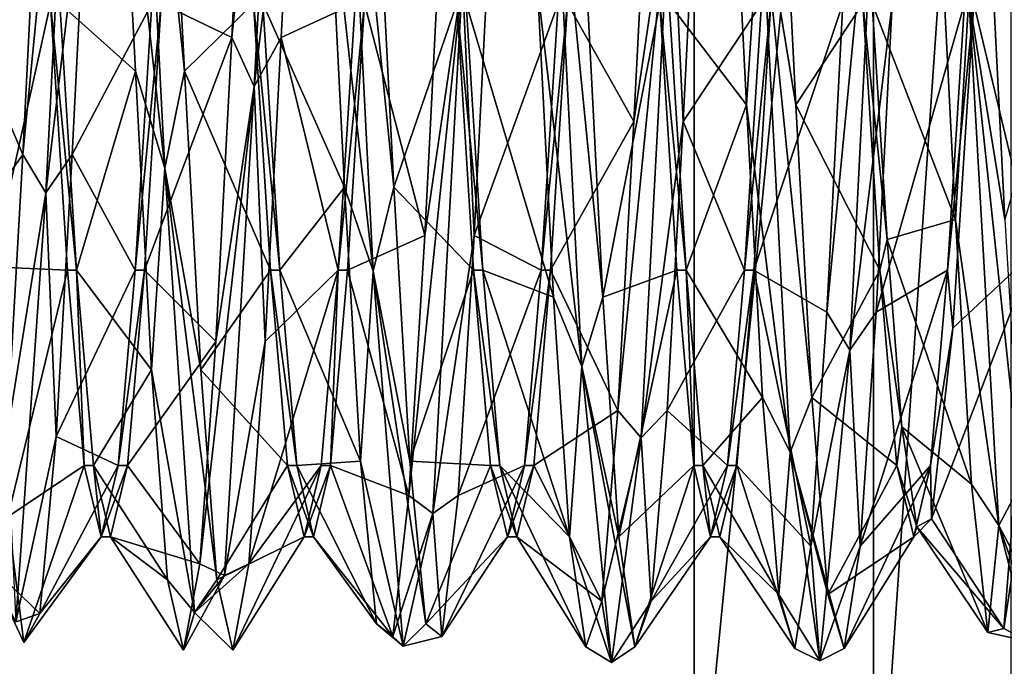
# Model space of a CAD drawing. Extents: x -50 to 50, y -119 to 244.
# Tile 38 of 112: x -10.14 to -6.26, y -2.61 to -0.06. Entities that reach past the tile are written whole.
import ezdxf

# ---------------------------------------------------------------- set-up
doc = ezdxf.new("R2010")
doc.units = 0
doc.header["$LTSCALE"] = 65.185185
for name, color, linetype in [('1021', 7, 'CONTINUOUS'), ('1022', 7, 'CONTINUOUS'), ('1023', 7, 'CONTINUOUS'), ('1024', 7, 'CONTINUOUS'), ('1025', 7, 'CONTINUOUS'), ('114', 7, 'CONTINUOUS'), ('116', 7, 'CONTINUOUS'), ('859', 7, 'CONTINUOUS'), ('860', 7, 'CONTINUOUS'), ('861', 7, 'CONTINUOUS'), ('862', 7, 'CONTINUOUS'), ('863', 7, 'CONTINUOUS'), ('864', 7, 'CONTINUOUS'), ('865', 7, 'CONTINUOUS'), ('866', 7, 'CONTINUOUS')]:
    doc.layers.add(name, color=color, linetype=linetype)

msp = doc.modelspace()

# ---------------------------------------------------------------- linework, layer by layer
at = {"layer": '1021', "linetype": 'CONTINUOUS'}
for points in [[(-9.9816, 0, 51.1), (-9.915, -1.05, 50.8187), (-10.0184, 0, 51.1), (-9.9816, 0, 51.1)], [(-9.915, -1.05, 50.8187), (-9.9517, -1.0499, 50.8187), (-10.0184, 0, 51.1), (-9.915, -1.05, 50.8187)], [(-9.6184, 0, 46.9), (-9.685, -1.0499, 47.1813), (-9.5816, 0, 46.9), (-9.6184, 0, 46.9)], [(-9.5816, 0, 46.9), (-9.685, -1.0499, 47.1813), (-9.6483, -1.05, 47.1814), (-9.5816, 0, 46.9)], [(-9.915, -1.05, 50.8187), (-9.885, -1.8186, 50.0501), (-9.9517, -1.0499, 50.8187), (-9.915, -1.05, 50.8187)], [(-9.915, -1.05, 50.8187), (-9.8483, -1.8187, 50.05), (-9.885, -1.8186, 50.0501), (-9.915, -1.05, 50.8187)], [(-9.685, -1.0499, 47.1813), (-9.7517, -1.8186, 47.9499), (-9.6483, -1.05, 47.1814), (-9.685, -1.0499, 47.1813)], [(-9.7517, -1.8186, 47.9499), (-9.715, -1.8187, 47.95), (-9.6483, -1.05, 47.1814), (-9.7517, -1.8186, 47.9499)], [(-9.8483, -1.8187, 50.05), (-9.8184, -2.1, 49.0001), (-9.885, -1.8186, 50.0501), (-9.8483, -1.8187, 50.05)], [(-9.8483, -1.8187, 50.05), (-9.7816, -2.1, 48.9999), (-9.8184, -2.1, 49.0001), (-9.8483, -1.8187, 50.05)], [(-9.715, -1.8187, 47.95), (-9.7517, -1.8186, 47.9499), (-9.8184, -2.1, 49.0001), (-9.715, -1.8187, 47.95)], [(-9.7816, -2.1, 48.9999), (-9.715, -1.8187, 47.95), (-9.8184, -2.1, 49.0001), (-9.7816, -2.1, 48.9999)]]:
    msp.add_3dface(points, dxfattribs=at)
at = {"layer": '1022', "linetype": 'CONTINUOUS'}
for points in [[(-9.1517, -1.05, 50.8187), (-9.2184, 0, 51.1), (-9.115, -1.0499, 50.8187), (-9.1517, -1.05, 50.8187)], [(-9.2184, 0, 51.1), (-9.1816, 0, 51.1), (-9.115, -1.0499, 50.8187), (-9.2184, 0, 51.1)], [(-8.8483, -1.0499, 47.1813), (-8.7816, 0, 46.9), (-8.885, -1.05, 47.1814), (-8.8483, -1.0499, 47.1813)], [(-8.7816, 0, 46.9), (-8.8184, 0, 46.9), (-8.885, -1.05, 47.1814), (-8.7816, 0, 46.9)], [(-9.1517, -1.05, 50.8187), (-9.115, -1.0499, 50.8187), (-9.0483, -1.8186, 50.0501), (-9.1517, -1.05, 50.8187)], [(-9.085, -1.8187, 50.05), (-9.1517, -1.05, 50.8187), (-9.0483, -1.8186, 50.0501), (-9.085, -1.8187, 50.05)], [(-8.9517, -1.8187, 47.95), (-8.915, -1.8186, 47.9499), (-8.885, -1.05, 47.1814), (-8.9517, -1.8187, 47.95)], [(-8.915, -1.8186, 47.9499), (-8.8483, -1.0499, 47.1813), (-8.885, -1.05, 47.1814), (-8.915, -1.8186, 47.9499)], [(-9.085, -1.8187, 50.05), (-9.0483, -1.8186, 50.0501), (-8.9816, -2.1, 49), (-9.085, -1.8187, 50.05)], [(-9.0184, -2.1, 48.9999), (-9.085, -1.8187, 50.05), (-8.9816, -2.1, 49), (-9.0184, -2.1, 48.9999)], [(-8.9517, -1.8187, 47.95), (-9.0184, -2.1, 48.9999), (-8.915, -1.8186, 47.9499), (-8.9517, -1.8187, 47.95)], [(-9.0184, -2.1, 48.9999), (-8.9816, -2.1, 49), (-8.915, -1.8186, 47.9499), (-9.0184, -2.1, 48.9999)]]:
    msp.add_3dface(points, dxfattribs=at)
at = {"layer": '1023', "linetype": 'CONTINUOUS'}
for points in [[(-8.3816, 0, 51.1), (-8.315, -1.0499, 50.8187), (-8.4184, 0, 51.1), (-8.3816, 0, 51.1)], [(-8.4184, 0, 51.1), (-8.315, -1.0499, 50.8187), (-8.3517, -1.0499, 50.8187), (-8.4184, 0, 51.1)], [(-8.0483, -1.0499, 47.1813), (-7.9816, 0, 46.9), (-8.085, -1.0499, 47.1813), (-8.0483, -1.0499, 47.1813)], [(-7.9816, 0, 46.9), (-8.0184, 0, 46.9), (-8.085, -1.0499, 47.1813), (-7.9816, 0, 46.9)], [(-8.315, -1.0499, 50.8187), (-8.2483, -1.8186, 50.0501), (-8.3517, -1.0499, 50.8187), (-8.315, -1.0499, 50.8187)], [(-8.2483, -1.8186, 50.0501), (-8.285, -1.8186, 50.0501), (-8.3517, -1.0499, 50.8187), (-8.2483, -1.8186, 50.0501)], [(-8.115, -1.8186, 47.9499), (-8.0483, -1.0499, 47.1813), (-8.1517, -1.8186, 47.9499), (-8.115, -1.8186, 47.9499)], [(-8.0483, -1.0499, 47.1813), (-8.085, -1.0499, 47.1813), (-8.1517, -1.8186, 47.9499), (-8.0483, -1.0499, 47.1813)], [(-8.2483, -1.8186, 50.0501), (-8.1816, -2.1, 49), (-8.285, -1.8186, 50.0501), (-8.2483, -1.8186, 50.0501)], [(-8.1816, -2.1, 49), (-8.2184, -2.1, 49), (-8.285, -1.8186, 50.0501), (-8.1816, -2.1, 49)], [(-8.1816, -2.1, 49), (-8.115, -1.8186, 47.9499), (-8.2184, -2.1, 49), (-8.1816, -2.1, 49)], [(-8.115, -1.8186, 47.9499), (-8.1517, -1.8186, 47.9499), (-8.2184, -2.1, 49), (-8.115, -1.8186, 47.9499)]]:
    msp.add_3dface(points, dxfattribs=at)
at = {"layer": '1024', "linetype": 'CONTINUOUS'}
for points in [[(-7.5816, 0, 51.1), (-7.515, -1.05, 50.8187), (-7.6184, 0, 51.1), (-7.5816, 0, 51.1)], [(-7.515, -1.05, 50.8187), (-7.5517, -1.0499, 50.8187), (-7.6184, 0, 51.1), (-7.515, -1.05, 50.8187)], [(-7.2483, -1.05, 47.1813), (-7.1816, 0, 46.9), (-7.285, -1.0499, 47.1813), (-7.2483, -1.05, 47.1813)], [(-7.1816, 0, 46.9), (-7.2184, 0, 46.9), (-7.285, -1.0499, 47.1813), (-7.1816, 0, 46.9)], [(-7.515, -1.05, 50.8187), (-7.485, -1.8186, 50.0501), (-7.5517, -1.0499, 50.8187), (-7.515, -1.05, 50.8187)], [(-7.515, -1.05, 50.8187), (-7.4483, -1.8186, 50.0501), (-7.485, -1.8186, 50.0501), (-7.515, -1.05, 50.8187)], [(-7.2483, -1.05, 47.1813), (-7.285, -1.0499, 47.1813), (-7.3517, -1.8186, 47.9499), (-7.2483, -1.05, 47.1813)], [(-7.315, -1.8186, 47.9499), (-7.2483, -1.05, 47.1813), (-7.3517, -1.8186, 47.9499), (-7.315, -1.8186, 47.9499)], [(-7.4483, -1.8186, 50.0501), (-7.4184, -2.1, 49), (-7.485, -1.8186, 50.0501), (-7.4483, -1.8186, 50.0501)], [(-7.4483, -1.8186, 50.0501), (-7.3816, -2.1, 49), (-7.4184, -2.1, 49), (-7.4483, -1.8186, 50.0501)], [(-7.3816, -2.1, 49), (-7.315, -1.8186, 47.9499), (-7.4184, -2.1, 49), (-7.3816, -2.1, 49)], [(-7.315, -1.8186, 47.9499), (-7.3517, -1.8186, 47.9499), (-7.4184, -2.1, 49), (-7.315, -1.8186, 47.9499)]]:
    msp.add_3dface(points, dxfattribs=at)
at = {"layer": '1025', "linetype": 'CONTINUOUS'}
for points in [[(-6.7816, 0, 51.1), (-6.7233, -0.9289, 50.8834), (-6.8184, 0, 51.1), (-6.7816, 0, 51.1)], [(-6.7233, -0.9289, 50.8834), (-6.7517, -1.05, 50.8187), (-6.8184, 0, 51.1), (-6.7233, -0.9289, 50.8834)], [(-6.4184, 0, 46.9), (-6.485, -1.05, 47.1813), (-6.3816, 0, 46.9), (-6.4184, 0, 46.9)], [(-6.485, -1.05, 47.1813), (-6.465, -1.2784, 47.334), (-6.3816, 0, 46.9), (-6.485, -1.05, 47.1813)], [(-6.7233, -0.9289, 50.8834), (-6.665, -1.666, 50.2784), (-6.7517, -1.05, 50.8187), (-6.7233, -0.9289, 50.8834)], [(-6.665, -1.666, 50.2784), (-6.685, -1.8186, 50.0501), (-6.7517, -1.05, 50.8187), (-6.665, -1.666, 50.2784)], [(-6.485, -1.05, 47.1813), (-6.5517, -1.8186, 47.9499), (-6.465, -1.2784, 47.334), (-6.485, -1.05, 47.1813)], [(-6.5517, -1.8186, 47.9499), (-6.5483, -2.0284, 48.4565), (-6.465, -1.2784, 47.334), (-6.5517, -1.8186, 47.9499)], [(-6.665, -1.666, 50.2784), (-6.6066, -2.0597, 49.4097), (-6.685, -1.8186, 50.0501), (-6.665, -1.666, 50.2784)], [(-6.6066, -2.0597, 49.4097), (-6.6184, -2.1, 49), (-6.685, -1.8186, 50.0501), (-6.6066, -2.0597, 49.4097)], [(-6.5483, -2.0284, 48.4565), (-6.5517, -1.8186, 47.9499), (-6.6184, -2.1, 49), (-6.5483, -2.0284, 48.4565)], [(-6.6066, -2.0597, 49.4097), (-6.5483, -2.0284, 48.4565), (-6.6184, -2.1, 49), (-6.6066, -2.0597, 49.4097)]]:
    msp.add_3dface(points, dxfattribs=at)
at = {"layer": '114', "linetype": 'CONTINUOUS'}
for points in [[(-20.3561, -11.7422, 71), (23.5, 0, 71), (-23.5, 0, 71), (-20.3561, -11.7422, 71)], [(20.3561, -11.7422, 71), (23.5, 0, 71), (-20.3561, -11.7422, 71), (20.3561, -11.7422, 71)]]:
    msp.add_3dface(points, dxfattribs=at)
at = {"layer": '116', "linetype": 'CONTINUOUS'}
for points in [[(-6.7762, 3.6771, 43), (-6.2361, 4.1667, 43), (-6.7762, -3.6771, 43), (-6.7762, 3.6771, 43)], [(-6.7762, -3.6771, 43), (-6.2361, 4.1667, 43), (-6.2361, -4.1667, 43), (-6.7762, -3.6771, 43)], [(-7.4833, 3.5, 43), (-6.7762, 3.6771, 43), (-7.4833, -3.5, 43), (-7.4833, 3.5, 43)], [(-7.4833, -3.5, 43), (-6.7762, 3.6771, 43), (-6.7762, -3.6771, 43), (-7.4833, -3.5, 43)], [(-14.3483, 3.5, 43), (-7.4833, 3.5, 43), (-14.3483, -3.5, 43), (-14.3483, 3.5, 43)], [(-14.3483, -3.5, 43), (-7.4833, 3.5, 43), (-7.4833, -3.5, 43), (-14.3483, -3.5, 43)]]:
    msp.add_3dface(points, dxfattribs=at)
at = {"layer": '859', "linetype": 'CONTINUOUS'}
for points in [[(-9.6852, 1.6126, 51.0395), (-9.5679, -0.6485, 51.5178), (-9.747, 0.9746, 51.3529), (-9.6852, 1.6126, 51.0395)], [(-9.5679, -0.6485, 51.5178), (-9.6852, 1.6126, 51.0395), (-9.4897, -0.2662, 51.5328), (-9.5679, -0.6485, 51.5178)], [(-9.4897, -0.2662, 51.5328), (-9.6852, 1.6126, 51.0395), (-9.553, 0.9746, 51.3529), (-9.4897, -0.2662, 51.5328)], [(-10.037, -0.7457, 46.5092), (-9.9198, 1.5323, 46.8995), (-10.127, -0.5945, 46.5236), (-10.037, -0.7457, 46.5092)], [(-10.127, -0.5945, 46.5236), (-9.9198, 1.5323, 46.8995), (-10.0637, 0.6592, 46.54), (-10.127, -0.5945, 46.5236)], [(-9.9198, 1.5323, 46.8995), (-10.037, -0.7457, 46.5092), (-9.8697, 0.6592, 46.54), (-9.9198, 1.5323, 46.8995)], [(-9.747, 0.9746, 51.3529), (-9.5679, -0.6485, 51.5178), (-9.6837, -0.2662, 51.5328), (-9.747, 0.9746, 51.3529)], [(-9.8697, 0.6592, 46.54), (-10.037, -0.7457, 46.5092), (-9.933, -0.5945, 46.5236), (-9.8697, 0.6592, 46.54)], [(-9.6837, -0.2662, 51.5328), (-9.5679, -0.6485, 51.5178), (-9.6203, -1.4425, 51.0989), (-9.6837, -0.2662, 51.5328)], [(-9.4263, -1.4425, 51.0989), (-9.5679, -0.6485, 51.5178), (-9.4897, -0.2662, 51.5328), (-9.4263, -1.4425, 51.0989)], [(-10.1903, -1.7041, 47.1074), (-10.037, -0.7457, 46.5092), (-10.127, -0.5945, 46.5236), (-10.1903, -1.7041, 47.1074)], [(-9.933, -0.5945, 46.5236), (-10.037, -0.7457, 46.5092), (-9.9963, -1.7041, 47.1074), (-9.933, -0.5945, 46.5236)], [(-9.5679, -0.6485, 51.5178), (-9.4506, -2.3972, 50.0066), (-9.6203, -1.4425, 51.0989), (-9.5679, -0.6485, 51.5178)], [(-9.4506, -2.3972, 50.0066), (-9.5679, -0.6485, 51.5178), (-9.363, -2.2692, 50.1562), (-9.4506, -2.3972, 50.0066)], [(-9.363, -2.2692, 50.1562), (-9.5679, -0.6485, 51.5178), (-9.4263, -1.4425, 51.0989), (-9.363, -2.2692, 50.1562)], [(-10.1543, -2.4345, 48.0871), (-10.037, -0.7457, 46.5092), (-10.1903, -1.7041, 47.1074), (-10.1543, -2.4345, 48.0871)], [(-10.037, -0.7457, 46.5092), (-10.1543, -2.4345, 48.0871), (-9.9963, -1.7041, 47.1074), (-10.037, -0.7457, 46.5092)], [(-9.6203, -1.4425, 51.0989), (-9.4506, -2.3972, 50.0066), (-9.557, -2.2692, 50.1562), (-9.6203, -1.4425, 51.0989)], [(-9.9963, -1.7041, 47.1074), (-10.1543, -2.4345, 48.0871), (-10.0597, -2.4007, 48.1499), (-9.9963, -1.7041, 47.1074)], [(-10.123, -2.5154, 49.3984), (-10.2716, -2.1996, 50.3863), (-10.1863, -2.0205, 50.5504), (-10.123, -2.5154, 49.3984)], [(-10.1543, -2.4345, 48.0871), (-10.2716, -2.1996, 50.3863), (-10.0597, -2.4007, 48.1499), (-10.1543, -2.4345, 48.0871)], [(-10.0597, -2.4007, 48.1499), (-10.2716, -2.1996, 50.3863), (-10.123, -2.5154, 49.3984), (-10.0597, -2.4007, 48.1499)], [(-9.4937, -2.5459, 48.9333), (-9.3333, -2.2517, 47.7), (-9.4303, -2.2056, 47.7266), (-9.4937, -2.5459, 48.9333)], [(-9.3333, -2.2517, 47.7), (-9.4506, -2.3972, 50.0066), (-9.2363, -2.2056, 47.7266), (-9.3333, -2.2517, 47.7)], [(-9.2363, -2.2056, 47.7266), (-9.4506, -2.3972, 50.0066), (-9.2997, -2.5459, 48.9333), (-9.2363, -2.2056, 47.7266)], [(-9.557, -2.2692, 50.1562), (-9.4506, -2.3972, 50.0066), (-9.4937, -2.5459, 48.9333), (-9.557, -2.2692, 50.1562)], [(-9.4506, -2.3972, 50.0066), (-9.3333, -2.2517, 47.7), (-9.4937, -2.5459, 48.9333), (-9.4506, -2.3972, 50.0066)], [(-9.2997, -2.5459, 48.9333), (-9.4506, -2.3972, 50.0066), (-9.363, -2.2692, 50.1562), (-9.2997, -2.5459, 48.9333)]]:
    msp.add_3dface(points, dxfattribs=at)
at = {"layer": '860', "linetype": 'CONTINUOUS'}
for points in [[(-9.747, 0.9746, 51.3529), (-9.6837, -0.2662, 51.5328), (-9.9816, 0, 51.1), (-9.747, 0.9746, 51.3529)], [(-10.127, -0.5945, 46.5236), (-10.0637, 0.6592, 46.54), (-10.3816, 0, 46.9), (-10.127, -0.5945, 46.5236)], [(-10.4483, -1.0499, 47.1813), (-10.127, -0.5945, 46.5236), (-10.3816, 0, 46.9), (-10.4483, -1.0499, 47.1813)], [(-9.9816, 0, 51.1), (-9.6837, -0.2662, 51.5328), (-9.915, -1.05, 50.8187), (-9.9816, 0, 51.1)], [(-9.6837, -0.2662, 51.5328), (-9.6203, -1.4425, 51.0989), (-9.915, -1.05, 50.8187), (-9.6837, -0.2662, 51.5328)], [(-10.1903, -1.7041, 47.1074), (-10.127, -0.5945, 46.5236), (-10.4483, -1.0499, 47.1813), (-10.1903, -1.7041, 47.1074)], [(-9.915, -1.05, 50.8187), (-9.6203, -1.4425, 51.0989), (-9.8483, -1.8187, 50.05), (-9.915, -1.05, 50.8187)], [(-9.6203, -1.4425, 51.0989), (-9.557, -2.2692, 50.1562), (-9.8483, -1.8187, 50.05), (-9.6203, -1.4425, 51.0989)], [(-9.8483, -1.8187, 50.05), (-9.557, -2.2692, 50.1562), (-9.7816, -2.1, 48.9999), (-9.8483, -1.8187, 50.05)], [(-9.7816, -2.1, 48.9999), (-9.4303, -2.2056, 47.7266), (-9.715, -1.8187, 47.95), (-9.7816, -2.1, 48.9999)], [(-9.557, -2.2692, 50.1562), (-9.4937, -2.5459, 48.9333), (-9.7816, -2.1, 48.9999), (-9.557, -2.2692, 50.1562)], [(-9.4937, -2.5459, 48.9333), (-9.4303, -2.2056, 47.7266), (-9.7816, -2.1, 48.9999), (-9.4937, -2.5459, 48.9333)]]:
    msp.add_3dface(points, dxfattribs=at)
at = {"layer": '861', "linetype": 'CONTINUOUS'}
for points in [[(-9.4897, -0.2662, 51.5328), (-9.553, 0.9746, 51.3529), (-9.2184, 0, 51.1), (-9.4897, -0.2662, 51.5328)], [(-9.8697, 0.6592, 46.54), (-9.933, -0.5945, 46.5236), (-9.6184, 0, 46.9), (-9.8697, 0.6592, 46.54)], [(-10.2497, -1.0359, 51.3266), (-10.313, 0.1998, 51.5389), (-10.0184, 0, 51.1), (-10.2497, -1.0359, 51.3266)], [(-9.9517, -1.0499, 50.8187), (-10.2497, -1.0359, 51.3266), (-10.0184, 0, 51.1), (-9.9517, -1.0499, 50.8187)], [(-9.6184, 0, 46.9), (-9.933, -0.5945, 46.5236), (-9.685, -1.0499, 47.1813), (-9.6184, 0, 46.9)], [(-9.1517, -1.05, 50.8187), (-9.4897, -0.2662, 51.5328), (-9.2184, 0, 51.1), (-9.1517, -1.05, 50.8187)], [(-9.4263, -1.4425, 51.0989), (-9.4897, -0.2662, 51.5328), (-9.1517, -1.05, 50.8187), (-9.4263, -1.4425, 51.0989)], [(-9.933, -0.5945, 46.5236), (-9.9963, -1.7041, 47.1074), (-9.685, -1.0499, 47.1813), (-9.933, -0.5945, 46.5236)], [(-10.1863, -2.0205, 50.5504), (-10.2497, -1.0359, 51.3266), (-9.9517, -1.0499, 50.8187), (-10.1863, -2.0205, 50.5504)], [(-9.885, -1.8186, 50.0501), (-10.1863, -2.0205, 50.5504), (-9.9517, -1.0499, 50.8187), (-9.885, -1.8186, 50.0501)], [(-9.685, -1.0499, 47.1813), (-9.9963, -1.7041, 47.1074), (-9.7517, -1.8186, 47.9499), (-9.685, -1.0499, 47.1813)], [(-9.085, -1.8187, 50.05), (-9.4263, -1.4425, 51.0989), (-9.1517, -1.05, 50.8187), (-9.085, -1.8187, 50.05)], [(-9.363, -2.2692, 50.1562), (-9.4263, -1.4425, 51.0989), (-9.085, -1.8187, 50.05), (-9.363, -2.2692, 50.1562)], [(-9.9963, -1.7041, 47.1074), (-10.0597, -2.4007, 48.1499), (-9.7517, -1.8186, 47.9499), (-9.9963, -1.7041, 47.1074)], [(-10.123, -2.5154, 49.3984), (-10.1863, -2.0205, 50.5504), (-9.885, -1.8186, 50.0501), (-10.123, -2.5154, 49.3984)], [(-9.8184, -2.1, 49.0001), (-10.123, -2.5154, 49.3984), (-9.885, -1.8186, 50.0501), (-9.8184, -2.1, 49.0001)], [(-9.7517, -1.8186, 47.9499), (-10.0597, -2.4007, 48.1499), (-9.8184, -2.1, 49.0001), (-9.7517, -1.8186, 47.9499)], [(-9.0184, -2.1, 48.9999), (-9.363, -2.2692, 50.1562), (-9.085, -1.8187, 50.05), (-9.0184, -2.1, 48.9999)], [(-9.2363, -2.2056, 47.7266), (-9.2997, -2.5459, 48.9333), (-8.9517, -1.8187, 47.95), (-9.2363, -2.2056, 47.7266)], [(-8.9517, -1.8187, 47.95), (-9.2997, -2.5459, 48.9333), (-9.0184, -2.1, 48.9999), (-8.9517, -1.8187, 47.95)], [(-10.0597, -2.4007, 48.1499), (-10.123, -2.5154, 49.3984), (-9.8184, -2.1, 49.0001), (-10.0597, -2.4007, 48.1499)], [(-9.2997, -2.5459, 48.9333), (-9.363, -2.2692, 50.1562), (-9.0184, -2.1, 48.9999), (-9.2997, -2.5459, 48.9333)]]:
    msp.add_3dface(points, dxfattribs=at)
at = {"layer": '862', "linetype": 'CONTINUOUS'}
for points in [[(-9.216, -0.3269, 46.4206), (-9.0988, 1.8562, 47.1794), (-9.3037, -0.1333, 46.4567), (-9.216, -0.3269, 46.4206)], [(-9.3037, -0.1333, 46.4567), (-9.0988, 1.8562, 47.1794), (-9.2403, 1.0964, 46.7013), (-9.3037, -0.1333, 46.4567)], [(-9.0988, 1.8562, 47.1794), (-9.216, -0.3269, 46.4206), (-9.0463, 1.0964, 46.7013), (-9.0988, 1.8562, 47.1794)], [(-8.8642, 1.2561, 51.2765), (-8.7469, -1.0529, 51.3773), (-8.9237, 0.5295, 51.4911), (-8.8642, 1.2561, 51.2765)], [(-8.7469, -1.0529, 51.3773), (-8.8642, 1.2561, 51.2765), (-8.6663, -0.7233, 51.4419), (-8.7469, -1.0529, 51.3773)], [(-8.6663, -0.7233, 51.4419), (-8.8642, 1.2561, 51.2765), (-8.7297, 0.5295, 51.4911), (-8.6663, -0.7233, 51.4419)], [(-9.0463, 1.0964, 46.7013), (-9.216, -0.3269, 46.4206), (-9.1097, -0.1333, 46.4567), (-9.0463, 1.0964, 46.7013)], [(-6.8703, -1.3649, 46.7871), (-6.753, 0.9365, 46.5745), (-6.9603, -1.2152, 46.7618), (-6.8703, -1.3649, 46.7871)], [(-6.9603, -1.2152, 46.7618), (-6.753, 0.9365, 46.5745), (-6.897, 0, 46.4532), (-6.9603, -1.2152, 46.7618)], [(-6.753, 0.9365, 46.5745), (-6.8703, -1.3649, 46.7871), (-6.703, 0, 46.4532), (-6.753, 0.9365, 46.5745)], [(-8.0432, 0.8655, 51.4517), (-7.9259, -1.4287, 51.1723), (-8.1003, 0.0667, 51.5459), (-8.0432, 0.8655, 51.4517)], [(-7.9259, -1.4287, 51.1723), (-8.0432, 0.8655, 51.4517), (-7.843, -1.1562, 51.2692), (-7.9259, -1.4287, 51.1723)], [(-7.843, -1.1562, 51.2692), (-8.0432, 0.8655, 51.4517), (-7.9063, 0.0667, 51.5459), (-7.843, -1.1562, 51.2692)], [(-7.3403, 0.8501, 51.4007), (-7.2221, 0.4515, 51.5605), (-7.277, -0.3984, 51.5154), (-7.3403, 0.8501, 51.4007)], [(-7.083, -0.3984, 51.5154), (-7.2221, 0.4515, 51.5605), (-7.1463, 0.8501, 51.4007), (-7.083, -0.3984, 51.5154)], [(-7.7203, -0.4641, 46.4959), (-7.574, 0.5258, 46.4537), (-7.657, 0.787, 46.5779), (-7.7203, -0.4641, 46.4959)], [(-7.463, 0.787, 46.5779), (-7.574, 0.5258, 46.4537), (-7.5263, -0.4641, 46.4959), (-7.463, 0.787, 46.5779)], [(-8.9237, 0.5295, 51.4911), (-8.7469, -1.0529, 51.3773), (-8.8603, -0.7233, 51.4419), (-8.9237, 0.5295, 51.4911)], [(-7.6913, -1.7096, 47.0411), (-7.574, 0.5258, 46.4537), (-7.7837, -1.6027, 47.0208), (-7.6913, -1.7096, 47.0411)], [(-7.7837, -1.6027, 47.0208), (-7.574, 0.5258, 46.4537), (-7.7203, -0.4641, 46.4959), (-7.7837, -1.6027, 47.0208)], [(-7.574, 0.5258, 46.4537), (-7.6913, -1.7096, 47.0411), (-7.5263, -0.4641, 46.4959), (-7.574, 0.5258, 46.4537)], [(-7.2221, 0.4515, 51.5605), (-7.1049, -1.7658, 50.9084), (-7.277, -0.3984, 51.5154), (-7.2221, 0.4515, 51.5605)], [(-7.1049, -1.7658, 50.9084), (-7.2221, 0.4515, 51.5605), (-7.0197, -1.5504, 51.0205), (-7.1049, -1.7658, 50.9084)], [(-7.0197, -1.5504, 51.0205), (-7.2221, 0.4515, 51.5605), (-7.083, -0.3984, 51.5154), (-7.0197, -1.5504, 51.0205)], [(-6.517, 0.3984, 51.5154), (-6.4011, 0.0252, 51.5999), (-6.4537, -0.8501, 51.4007), (-6.517, 0.3984, 51.5154)], [(-6.2597, -0.8501, 51.4007), (-6.4011, 0.0252, 51.5999), (-6.323, 0.3984, 51.5154), (-6.2597, -0.8501, 51.4007)], [(-8.5437, -0.9127, 46.6224), (-8.395, 0.1008, 46.402), (-8.4803, 0.3324, 46.475), (-8.5437, -0.9127, 46.6224)], [(-8.2863, 0.3324, 46.475), (-8.395, 0.1008, 46.402), (-8.3497, -0.9127, 46.6224), (-8.2863, 0.3324, 46.475)], [(-8.5123, -2.0078, 47.3481), (-8.395, 0.1008, 46.402), (-8.607, -1.9366, 47.346), (-8.5123, -2.0078, 47.3481)], [(-8.607, -1.9366, 47.346), (-8.395, 0.1008, 46.402), (-8.5437, -0.9127, 46.6224), (-8.607, -1.9366, 47.346)], [(-8.395, 0.1008, 46.402), (-8.5123, -2.0078, 47.3481), (-8.3497, -0.9127, 46.6224), (-8.395, 0.1008, 46.402)], [(-8.1003, 0.0667, 51.5459), (-7.9259, -1.4287, 51.1723), (-8.037, -1.1562, 51.2692), (-8.1003, 0.0667, 51.5459)], [(-6.703, 0, 46.4532), (-6.8703, -1.3649, 46.7871), (-6.7663, -1.2152, 46.7618), (-6.703, 0, 46.4532)], [(-6.4011, 0.0252, 51.5999), (-6.2838, -2.055, 50.5928), (-6.4537, -0.8501, 51.4007), (-6.4011, 0.0252, 51.5999)], [(-6.2838, -2.055, 50.5928), (-6.4011, 0.0252, 51.5999), (-6.1963, -1.8926, 50.7041), (-6.2838, -2.055, 50.5928)], [(-6.1963, -1.8926, 50.7041), (-6.4011, 0.0252, 51.5999), (-6.2597, -0.8501, 51.4007), (-6.1963, -1.8926, 50.7041)], [(-9.367, -1.3307, 46.8285), (-9.216, -0.3269, 46.4206), (-9.3037, -0.1333, 46.4567), (-9.367, -1.3307, 46.8285)], [(-9.1097, -0.1333, 46.4567), (-9.216, -0.3269, 46.4206), (-9.173, -1.3307, 46.8285), (-9.1097, -0.1333, 46.4567)], [(-9.4303, -2.2056, 47.7266), (-9.3333, -2.2517, 47.7), (-9.216, -0.3269, 46.4206), (-9.4303, -2.2056, 47.7266)], [(-9.4303, -2.2056, 47.7266), (-9.216, -0.3269, 46.4206), (-9.367, -1.3307, 46.8285), (-9.4303, -2.2056, 47.7266)], [(-9.216, -0.3269, 46.4206), (-9.3333, -2.2517, 47.7), (-9.173, -1.3307, 46.8285), (-9.216, -0.3269, 46.4206)], [(-7.277, -0.3984, 51.5154), (-7.1049, -1.7658, 50.9084), (-7.2137, -1.5504, 51.0205), (-7.277, -0.3984, 51.5154)], [(-7.5263, -0.4641, 46.4959), (-7.6913, -1.7096, 47.0411), (-7.5897, -1.6027, 47.0208), (-7.5263, -0.4641, 46.4959)], [(-8.8603, -0.7233, 51.4419), (-8.7469, -1.0529, 51.3773), (-8.797, -1.8009, 50.8009), (-8.8603, -0.7233, 51.4419)], [(-8.603, -1.8009, 50.8009), (-8.7469, -1.0529, 51.3773), (-8.6663, -0.7233, 51.4419), (-8.603, -1.8009, 50.8009)], [(-6.4537, -0.8501, 51.4007), (-6.2838, -2.055, 50.5928), (-6.3903, -1.8926, 50.7041), (-6.4537, -0.8501, 51.4007)], [(-8.3497, -0.9127, 46.6224), (-8.5123, -2.0078, 47.3481), (-8.413, -1.9366, 47.346), (-8.3497, -0.9127, 46.6224)], [(-8.7469, -1.0529, 51.3773), (-8.6296, -2.5299, 49.5996), (-8.797, -1.8009, 50.8009), (-8.7469, -1.0529, 51.3773)], [(-8.6296, -2.5299, 49.5996), (-8.7469, -1.0529, 51.3773), (-8.5397, -2.4419, 49.7233), (-8.6296, -2.5299, 49.5996)], [(-8.5397, -2.4419, 49.7233), (-8.7469, -1.0529, 51.3773), (-8.603, -1.8009, 50.8009), (-8.5397, -2.4419, 49.7233)], [(-8.037, -1.1562, 51.2692), (-7.9259, -1.4287, 51.1723), (-7.9737, -2.0989, 50.4425), (-8.037, -1.1562, 51.2692)], [(-7.7797, -2.0989, 50.4425), (-7.9259, -1.4287, 51.1723), (-7.843, -1.1562, 51.2692), (-7.7797, -2.0989, 50.4425)], [(-7.0237, -2.1359, 47.6129), (-6.8703, -1.3649, 46.7871), (-6.9603, -1.2152, 46.7618), (-7.0237, -2.1359, 47.6129)], [(-6.7663, -1.2152, 46.7618), (-6.8703, -1.3649, 46.7871), (-6.8297, -2.1359, 47.6129), (-6.7663, -1.2152, 46.7618)], [(-9.3333, -2.2517, 47.7), (-9.2363, -2.2056, 47.7266), (-9.173, -1.3307, 46.8285), (-9.3333, -2.2517, 47.7)], [(-6.9876, -2.5878, 48.7483), (-6.8703, -1.3649, 46.7871), (-7.0237, -2.1359, 47.6129), (-6.9876, -2.5878, 48.7483)], [(-6.8703, -1.3649, 46.7871), (-6.9876, -2.5878, 48.7483), (-6.8297, -2.1359, 47.6129), (-6.8703, -1.3649, 46.7871)], [(-7.9259, -1.4287, 51.1723), (-7.8086, -2.594, 49.1763), (-7.9737, -2.0989, 50.4425), (-7.9259, -1.4287, 51.1723)], [(-7.8086, -2.594, 49.1763), (-7.9259, -1.4287, 51.1723), (-7.7163, -2.5328, 49.2662), (-7.8086, -2.594, 49.1763)], [(-7.7163, -2.5328, 49.2662), (-7.9259, -1.4287, 51.1723), (-7.7797, -2.0989, 50.4425), (-7.7163, -2.5328, 49.2662)], [(-7.2137, -1.5504, 51.0205), (-7.1049, -1.7658, 50.9084), (-7.1503, -2.3266, 50.0359), (-7.2137, -1.5504, 51.0205)], [(-6.9563, -2.3266, 50.0359), (-7.1049, -1.7658, 50.9084), (-7.0197, -1.5504, 51.0205), (-6.9563, -2.3266, 50.0359)], [(-7.847, -2.3529, 48.0254), (-7.6913, -1.7096, 47.0411), (-7.7837, -1.6027, 47.0208), (-7.847, -2.3529, 48.0254)], [(-7.5897, -1.6027, 47.0208), (-7.6913, -1.7096, 47.0411), (-7.653, -2.3529, 48.0254), (-7.5897, -1.6027, 47.0208)], [(-7.8086, -2.594, 49.1763), (-7.6913, -1.7096, 47.0411), (-7.847, -2.3529, 48.0254), (-7.8086, -2.594, 49.1763)], [(-7.6913, -1.7096, 47.0411), (-7.8086, -2.594, 49.1763), (-7.653, -2.3529, 48.0254), (-7.6913, -1.7096, 47.0411)], [(-7.1049, -1.7658, 50.9084), (-6.9876, -2.5878, 48.7483), (-7.1503, -2.3266, 50.0359), (-7.1049, -1.7658, 50.9084)], [(-6.9876, -2.5878, 48.7483), (-7.1049, -1.7658, 50.9084), (-6.893, -2.5389, 48.8002), (-6.9876, -2.5878, 48.7483)], [(-6.893, -2.5389, 48.8002), (-7.1049, -1.7658, 50.9084), (-6.9563, -2.3266, 50.0359), (-6.893, -2.5389, 48.8002)], [(-8.797, -1.8009, 50.8009), (-8.6296, -2.5299, 49.5996), (-8.7337, -2.4419, 49.7233), (-8.797, -1.8009, 50.8009)], [(-6.3903, -1.8926, 50.7041), (-6.2838, -2.055, 50.5928), (-6.327, -2.4764, 49.5945), (-6.3903, -1.8926, 50.7041)], [(-6.133, -2.4764, 49.5945), (-6.2838, -2.055, 50.5928), (-6.1963, -1.8926, 50.7041), (-6.133, -2.4764, 49.5945)], [(-8.6703, -2.4911, 48.4705), (-8.5123, -2.0078, 47.3481), (-8.607, -1.9366, 47.346), (-8.6703, -2.4911, 48.4705)], [(-8.413, -1.9366, 47.346), (-8.5123, -2.0078, 47.3481), (-8.4763, -2.4911, 48.4705), (-8.413, -1.9366, 47.346)], [(-8.6296, -2.5299, 49.5996), (-8.5123, -2.0078, 47.3481), (-8.6703, -2.4911, 48.4705), (-8.6296, -2.5299, 49.5996)], [(-8.5123, -2.0078, 47.3481), (-8.6296, -2.5299, 49.5996), (-8.4763, -2.4911, 48.4705), (-8.5123, -2.0078, 47.3481)], [(-6.2838, -2.055, 50.5928), (-6.1665, -2.5114, 48.3271), (-6.327, -2.4764, 49.5945), (-6.2838, -2.055, 50.5928)], [(-6.1665, -2.5114, 48.3271), (-6.2838, -2.055, 50.5928), (-6.0697, -2.46, 48.3408), (-6.1665, -2.5114, 48.3271)], [(-6.0697, -2.46, 48.3408), (-6.2838, -2.055, 50.5928), (-6.133, -2.4764, 49.5945), (-6.0697, -2.46, 48.3408)], [(-7.9737, -2.0989, 50.4425), (-7.8086, -2.594, 49.1763), (-7.9103, -2.5328, 49.2662), (-7.9737, -2.0989, 50.4425)], [(-7.087, -2.5389, 48.8002), (-6.9876, -2.5878, 48.7483), (-7.0237, -2.1359, 47.6129), (-7.087, -2.5389, 48.8002)], [(-6.8297, -2.1359, 47.6129), (-6.9876, -2.5878, 48.7483), (-6.893, -2.5389, 48.8002), (-6.8297, -2.1359, 47.6129)], [(-7.9103, -2.5328, 49.2662), (-7.8086, -2.594, 49.1763), (-7.847, -2.3529, 48.0254), (-7.9103, -2.5328, 49.2662)], [(-7.653, -2.3529, 48.0254), (-7.8086, -2.594, 49.1763), (-7.7163, -2.5328, 49.2662), (-7.653, -2.3529, 48.0254)], [(-7.1503, -2.3266, 50.0359), (-6.9876, -2.5878, 48.7483), (-7.087, -2.5389, 48.8002), (-7.1503, -2.3266, 50.0359)], [(-8.7337, -2.4419, 49.7233), (-8.6296, -2.5299, 49.5996), (-8.6703, -2.4911, 48.4705), (-8.7337, -2.4419, 49.7233)], [(-8.4763, -2.4911, 48.4705), (-8.6296, -2.5299, 49.5996), (-8.5397, -2.4419, 49.7233), (-8.4763, -2.4911, 48.4705)], [(-6.327, -2.4764, 49.5945), (-6.1665, -2.5114, 48.3271), (-6.2637, -2.46, 48.3408), (-6.327, -2.4764, 49.5945)]]:
    msp.add_3dface(points, dxfattribs=at)
at = {"layer": '863', "linetype": 'CONTINUOUS'}
for points in [[(-9.3037, -0.1333, 46.4567), (-9.2403, 1.0964, 46.7013), (-9.5816, 0, 46.9), (-9.3037, -0.1333, 46.4567)], [(-7.3403, 0.8501, 51.4007), (-7.277, -0.3984, 51.5154), (-7.5816, 0, 51.1), (-7.3403, 0.8501, 51.4007)], [(-7.7203, -0.4641, 46.4959), (-7.657, 0.787, 46.5779), (-7.9816, 0, 46.9), (-7.7203, -0.4641, 46.4959)], [(-8.9237, 0.5295, 51.4911), (-8.8603, -0.7233, 51.4419), (-9.1816, 0, 51.1), (-8.9237, 0.5295, 51.4911)], [(-6.517, 0.3984, 51.5154), (-6.4537, -0.8501, 51.4007), (-6.7816, 0, 51.1), (-6.517, 0.3984, 51.5154)], [(-8.5437, -0.9127, 46.6224), (-8.4803, 0.3324, 46.475), (-8.7816, 0, 46.9), (-8.5437, -0.9127, 46.6224)], [(-8.1003, 0.0667, 51.5459), (-8.037, -1.1562, 51.2692), (-8.3816, 0, 51.1), (-8.1003, 0.0667, 51.5459)], [(-9.3037, -0.1333, 46.4567), (-9.5816, 0, 46.9), (-9.6483, -1.05, 47.1814), (-9.3037, -0.1333, 46.4567)], [(-9.1816, 0, 51.1), (-8.8603, -0.7233, 51.4419), (-9.115, -1.0499, 50.8187), (-9.1816, 0, 51.1)], [(-8.8483, -1.0499, 47.1813), (-8.5437, -0.9127, 46.6224), (-8.7816, 0, 46.9), (-8.8483, -1.0499, 47.1813)], [(-8.3816, 0, 51.1), (-8.037, -1.1562, 51.2692), (-8.315, -1.0499, 50.8187), (-8.3816, 0, 51.1)], [(-8.0483, -1.0499, 47.1813), (-7.7203, -0.4641, 46.4959), (-7.9816, 0, 46.9), (-8.0483, -1.0499, 47.1813)], [(-7.5816, 0, 51.1), (-7.277, -0.3984, 51.5154), (-7.515, -1.05, 50.8187), (-7.5816, 0, 51.1)], [(-6.9603, -1.2152, 46.7618), (-6.897, 0, 46.4532), (-7.2483, -1.05, 47.1813), (-6.9603, -1.2152, 46.7618)], [(-7.2483, -1.05, 47.1813), (-6.897, 0, 46.4532), (-7.1816, 0, 46.9), (-7.2483, -1.05, 47.1813)], [(-6.7816, 0, 51.1), (-6.4537, -0.8501, 51.4007), (-6.7233, -0.9289, 50.8834), (-6.7816, 0, 51.1)], [(-9.367, -1.3307, 46.8285), (-9.3037, -0.1333, 46.4567), (-9.6483, -1.05, 47.1814), (-9.367, -1.3307, 46.8285)], [(-7.277, -0.3984, 51.5154), (-7.2137, -1.5504, 51.0205), (-7.515, -1.05, 50.8187), (-7.277, -0.3984, 51.5154)], [(-7.7837, -1.6027, 47.0208), (-7.7203, -0.4641, 46.4959), (-8.0483, -1.0499, 47.1813), (-7.7837, -1.6027, 47.0208)], [(-8.8603, -0.7233, 51.4419), (-8.797, -1.8009, 50.8009), (-9.115, -1.0499, 50.8187), (-8.8603, -0.7233, 51.4419)], [(-6.4537, -0.8501, 51.4007), (-6.3903, -1.8926, 50.7041), (-6.7233, -0.9289, 50.8834), (-6.4537, -0.8501, 51.4007)], [(-8.607, -1.9366, 47.346), (-8.5437, -0.9127, 46.6224), (-8.8483, -1.0499, 47.1813), (-8.607, -1.9366, 47.346)], [(-6.7233, -0.9289, 50.8834), (-6.3903, -1.8926, 50.7041), (-6.665, -1.666, 50.2784), (-6.7233, -0.9289, 50.8834)], [(-9.715, -1.8187, 47.95), (-9.367, -1.3307, 46.8285), (-9.6483, -1.05, 47.1814), (-9.715, -1.8187, 47.95)], [(-9.115, -1.0499, 50.8187), (-8.797, -1.8009, 50.8009), (-9.0483, -1.8186, 50.0501), (-9.115, -1.0499, 50.8187)], [(-8.915, -1.8186, 47.9499), (-8.607, -1.9366, 47.346), (-8.8483, -1.0499, 47.1813), (-8.915, -1.8186, 47.9499)], [(-8.037, -1.1562, 51.2692), (-7.9737, -2.0989, 50.4425), (-8.315, -1.0499, 50.8187), (-8.037, -1.1562, 51.2692)], [(-8.315, -1.0499, 50.8187), (-7.9737, -2.0989, 50.4425), (-8.2483, -1.8186, 50.0501), (-8.315, -1.0499, 50.8187)], [(-8.115, -1.8186, 47.9499), (-7.7837, -1.6027, 47.0208), (-8.0483, -1.0499, 47.1813), (-8.115, -1.8186, 47.9499)], [(-7.515, -1.05, 50.8187), (-7.2137, -1.5504, 51.0205), (-7.4483, -1.8186, 50.0501), (-7.515, -1.05, 50.8187)], [(-7.315, -1.8186, 47.9499), (-7.0237, -2.1359, 47.6129), (-7.2483, -1.05, 47.1813), (-7.315, -1.8186, 47.9499)], [(-7.0237, -2.1359, 47.6129), (-6.9603, -1.2152, 46.7618), (-7.2483, -1.05, 47.1813), (-7.0237, -2.1359, 47.6129)], [(-9.715, -1.8187, 47.95), (-9.4303, -2.2056, 47.7266), (-9.367, -1.3307, 46.8285), (-9.715, -1.8187, 47.95)], [(-7.2137, -1.5504, 51.0205), (-7.1503, -2.3266, 50.0359), (-7.4483, -1.8186, 50.0501), (-7.2137, -1.5504, 51.0205)], [(-7.847, -2.3529, 48.0254), (-7.7837, -1.6027, 47.0208), (-8.115, -1.8186, 47.9499), (-7.847, -2.3529, 48.0254)], [(-6.3903, -1.8926, 50.7041), (-6.327, -2.4764, 49.5945), (-6.665, -1.666, 50.2784), (-6.3903, -1.8926, 50.7041)], [(-6.665, -1.666, 50.2784), (-6.327, -2.4764, 49.5945), (-6.6066, -2.0597, 49.4097), (-6.665, -1.666, 50.2784)], [(-8.797, -1.8009, 50.8009), (-8.7337, -2.4419, 49.7233), (-9.0483, -1.8186, 50.0501), (-8.797, -1.8009, 50.8009)], [(-9.0483, -1.8186, 50.0501), (-8.7337, -2.4419, 49.7233), (-8.9816, -2.1, 49), (-9.0483, -1.8186, 50.0501)], [(-8.9816, -2.1, 49), (-8.6703, -2.4911, 48.4705), (-8.915, -1.8186, 47.9499), (-8.9816, -2.1, 49)], [(-8.6703, -2.4911, 48.4705), (-8.607, -1.9366, 47.346), (-8.915, -1.8186, 47.9499), (-8.6703, -2.4911, 48.4705)], [(-7.9737, -2.0989, 50.4425), (-7.9103, -2.5328, 49.2662), (-8.2483, -1.8186, 50.0501), (-7.9737, -2.0989, 50.4425)], [(-8.2483, -1.8186, 50.0501), (-7.9103, -2.5328, 49.2662), (-8.1816, -2.1, 49), (-8.2483, -1.8186, 50.0501)], [(-8.1816, -2.1, 49), (-7.847, -2.3529, 48.0254), (-8.115, -1.8186, 47.9499), (-8.1816, -2.1, 49)], [(-7.4483, -1.8186, 50.0501), (-7.1503, -2.3266, 50.0359), (-7.3816, -2.1, 49), (-7.4483, -1.8186, 50.0501)], [(-7.3816, -2.1, 49), (-7.087, -2.5389, 48.8002), (-7.315, -1.8186, 47.9499), (-7.3816, -2.1, 49)], [(-7.087, -2.5389, 48.8002), (-7.0237, -2.1359, 47.6129), (-7.315, -1.8186, 47.9499), (-7.087, -2.5389, 48.8002)], [(-6.6066, -2.0597, 49.4097), (-6.2637, -2.46, 48.3408), (-6.5483, -2.0284, 48.4565), (-6.6066, -2.0597, 49.4097)], [(-6.327, -2.4764, 49.5945), (-6.2637, -2.46, 48.3408), (-6.6066, -2.0597, 49.4097), (-6.327, -2.4764, 49.5945)], [(-8.7337, -2.4419, 49.7233), (-8.6703, -2.4911, 48.4705), (-8.9816, -2.1, 49), (-8.7337, -2.4419, 49.7233)], [(-7.9103, -2.5328, 49.2662), (-7.847, -2.3529, 48.0254), (-8.1816, -2.1, 49), (-7.9103, -2.5328, 49.2662)], [(-7.1503, -2.3266, 50.0359), (-7.087, -2.5389, 48.8002), (-7.3816, -2.1, 49), (-7.1503, -2.3266, 50.0359)]]:
    msp.add_3dface(points, dxfattribs=at)
at = {"layer": '864', "linetype": 'CONTINUOUS'}
for points in [[(-9.0463, 1.0964, 46.7013), (-9.1097, -0.1333, 46.4567), (-8.8184, 0, 46.9), (-9.0463, 1.0964, 46.7013)], [(-7.083, -0.3984, 51.5154), (-7.1463, 0.8501, 51.4007), (-6.8184, 0, 51.1), (-7.083, -0.3984, 51.5154)], [(-7.463, 0.787, 46.5779), (-7.5263, -0.4641, 46.4959), (-7.2184, 0, 46.9), (-7.463, 0.787, 46.5779)], [(-8.6663, -0.7233, 51.4419), (-8.7297, 0.5295, 51.4911), (-8.4184, 0, 51.1), (-8.6663, -0.7233, 51.4419)], [(-6.2597, -0.8501, 51.4007), (-6.323, 0.3984, 51.5154), (-6.0184, 0, 51.1), (-6.2597, -0.8501, 51.4007)], [(-8.2863, 0.3324, 46.475), (-8.3497, -0.9127, 46.6224), (-8.0184, 0, 46.9), (-8.2863, 0.3324, 46.475)], [(-7.843, -1.1562, 51.2692), (-7.9063, 0.0667, 51.5459), (-7.6184, 0, 51.1), (-7.843, -1.1562, 51.2692)], [(-8.8184, 0, 46.9), (-9.1097, -0.1333, 46.4567), (-8.885, -1.05, 47.1814), (-8.8184, 0, 46.9)], [(-8.6663, -0.7233, 51.4419), (-8.4184, 0, 51.1), (-8.3517, -1.0499, 50.8187), (-8.6663, -0.7233, 51.4419)], [(-8.0184, 0, 46.9), (-8.3497, -0.9127, 46.6224), (-8.085, -1.0499, 47.1813), (-8.0184, 0, 46.9)], [(-7.5517, -1.0499, 50.8187), (-7.843, -1.1562, 51.2692), (-7.6184, 0, 51.1), (-7.5517, -1.0499, 50.8187)], [(-7.2184, 0, 46.9), (-7.5263, -0.4641, 46.4959), (-7.285, -1.0499, 47.1813), (-7.2184, 0, 46.9)], [(-6.7517, -1.05, 50.8187), (-7.083, -0.3984, 51.5154), (-6.8184, 0, 51.1), (-6.7517, -1.05, 50.8187)], [(-6.703, 0, 46.4532), (-6.7663, -1.2152, 46.7618), (-6.4184, 0, 46.9), (-6.703, 0, 46.4532)], [(-6.4184, 0, 46.9), (-6.7663, -1.2152, 46.7618), (-6.485, -1.05, 47.1813), (-6.4184, 0, 46.9)], [(-9.1097, -0.1333, 46.4567), (-9.173, -1.3307, 46.8285), (-8.885, -1.05, 47.1814), (-9.1097, -0.1333, 46.4567)], [(-7.0197, -1.5504, 51.0205), (-7.083, -0.3984, 51.5154), (-6.7517, -1.05, 50.8187), (-7.0197, -1.5504, 51.0205)], [(-7.5263, -0.4641, 46.4959), (-7.5897, -1.6027, 47.0208), (-7.285, -1.0499, 47.1813), (-7.5263, -0.4641, 46.4959)], [(-8.603, -1.8009, 50.8009), (-8.6663, -0.7233, 51.4419), (-8.3517, -1.0499, 50.8187), (-8.603, -1.8009, 50.8009)], [(-8.3497, -0.9127, 46.6224), (-8.413, -1.9366, 47.346), (-8.085, -1.0499, 47.1813), (-8.3497, -0.9127, 46.6224)], [(-9.2363, -2.2056, 47.7266), (-8.9517, -1.8187, 47.95), (-8.885, -1.05, 47.1814), (-9.2363, -2.2056, 47.7266)], [(-9.173, -1.3307, 46.8285), (-9.2363, -2.2056, 47.7266), (-8.885, -1.05, 47.1814), (-9.173, -1.3307, 46.8285)], [(-8.285, -1.8186, 50.0501), (-8.603, -1.8009, 50.8009), (-8.3517, -1.0499, 50.8187), (-8.285, -1.8186, 50.0501)], [(-8.085, -1.0499, 47.1813), (-8.413, -1.9366, 47.346), (-8.1517, -1.8186, 47.9499), (-8.085, -1.0499, 47.1813)], [(-7.7797, -2.0989, 50.4425), (-7.843, -1.1562, 51.2692), (-7.5517, -1.0499, 50.8187), (-7.7797, -2.0989, 50.4425)], [(-7.485, -1.8186, 50.0501), (-7.7797, -2.0989, 50.4425), (-7.5517, -1.0499, 50.8187), (-7.485, -1.8186, 50.0501)], [(-7.285, -1.0499, 47.1813), (-7.5897, -1.6027, 47.0208), (-7.3517, -1.8186, 47.9499), (-7.285, -1.0499, 47.1813)], [(-6.685, -1.8186, 50.0501), (-7.0197, -1.5504, 51.0205), (-6.7517, -1.05, 50.8187), (-6.685, -1.8186, 50.0501)], [(-6.7663, -1.2152, 46.7618), (-6.8297, -2.1359, 47.6129), (-6.485, -1.05, 47.1813), (-6.7663, -1.2152, 46.7618)], [(-6.485, -1.05, 47.1813), (-6.8297, -2.1359, 47.6129), (-6.5517, -1.8186, 47.9499), (-6.485, -1.05, 47.1813)], [(-6.9563, -2.3266, 50.0359), (-7.0197, -1.5504, 51.0205), (-6.685, -1.8186, 50.0501), (-6.9563, -2.3266, 50.0359)], [(-7.5897, -1.6027, 47.0208), (-7.653, -2.3529, 48.0254), (-7.3517, -1.8186, 47.9499), (-7.5897, -1.6027, 47.0208)], [(-8.5397, -2.4419, 49.7233), (-8.603, -1.8009, 50.8009), (-8.285, -1.8186, 50.0501), (-8.5397, -2.4419, 49.7233)], [(-8.2184, -2.1, 49), (-8.5397, -2.4419, 49.7233), (-8.285, -1.8186, 50.0501), (-8.2184, -2.1, 49)], [(-8.413, -1.9366, 47.346), (-8.4763, -2.4911, 48.4705), (-8.1517, -1.8186, 47.9499), (-8.413, -1.9366, 47.346)], [(-8.1517, -1.8186, 47.9499), (-8.4763, -2.4911, 48.4705), (-8.2184, -2.1, 49), (-8.1517, -1.8186, 47.9499)], [(-7.7163, -2.5328, 49.2662), (-7.7797, -2.0989, 50.4425), (-7.485, -1.8186, 50.0501), (-7.7163, -2.5328, 49.2662)], [(-7.4184, -2.1, 49), (-7.7163, -2.5328, 49.2662), (-7.485, -1.8186, 50.0501), (-7.4184, -2.1, 49)], [(-7.3517, -1.8186, 47.9499), (-7.653, -2.3529, 48.0254), (-7.4184, -2.1, 49), (-7.3517, -1.8186, 47.9499)], [(-6.6184, -2.1, 49), (-6.9563, -2.3266, 50.0359), (-6.685, -1.8186, 50.0501), (-6.6184, -2.1, 49)], [(-6.8297, -2.1359, 47.6129), (-6.893, -2.5389, 48.8002), (-6.5517, -1.8186, 47.9499), (-6.8297, -2.1359, 47.6129)], [(-6.5517, -1.8186, 47.9499), (-6.893, -2.5389, 48.8002), (-6.6184, -2.1, 49), (-6.5517, -1.8186, 47.9499)], [(-8.4763, -2.4911, 48.4705), (-8.5397, -2.4419, 49.7233), (-8.2184, -2.1, 49), (-8.4763, -2.4911, 48.4705)], [(-7.653, -2.3529, 48.0254), (-7.7163, -2.5328, 49.2662), (-7.4184, -2.1, 49), (-7.653, -2.3529, 48.0254)], [(-6.893, -2.5389, 48.8002), (-6.9563, -2.3266, 50.0359), (-6.6184, -2.1, 49), (-6.893, -2.5389, 48.8002)]]:
    msp.add_3dface(points, dxfattribs=at)
at = {"layer": '865', "linetype": 'CONTINUOUS'}
for points in [[(-6.2637, -2.46, 48.3408), (-6.0558, -1.1054, 46.6467), (-6.1473, -0.981, 46.6497), (-6.2637, -2.46, 48.3408)], [(-6.2637, -2.46, 48.3408), (-6.1665, -2.5114, 48.3271), (-6.0558, -1.1054, 46.6467), (-6.2637, -2.46, 48.3408)]]:
    msp.add_3dface(points, dxfattribs=at)
at = {"layer": '866', "linetype": 'CONTINUOUS'}
for points in [[(-6.1473, -0.981, 46.6497), (-6.031, 1.2614, 46.7875), (-6.3816, 0, 46.9), (-6.1473, -0.981, 46.6497)], [(-6.465, -1.2784, 47.334), (-6.1473, -0.981, 46.6497), (-6.3816, 0, 46.9), (-6.465, -1.2784, 47.334)], [(-6.5483, -2.0284, 48.4565), (-6.2637, -2.46, 48.3408), (-6.1473, -0.981, 46.6497), (-6.5483, -2.0284, 48.4565)], [(-6.5483, -2.0284, 48.4565), (-6.1473, -0.981, 46.6497), (-6.465, -1.2784, 47.334), (-6.5483, -2.0284, 48.4565)]]:
    msp.add_3dface(points, dxfattribs=at)

doc.saveas('drawing.dxf')
